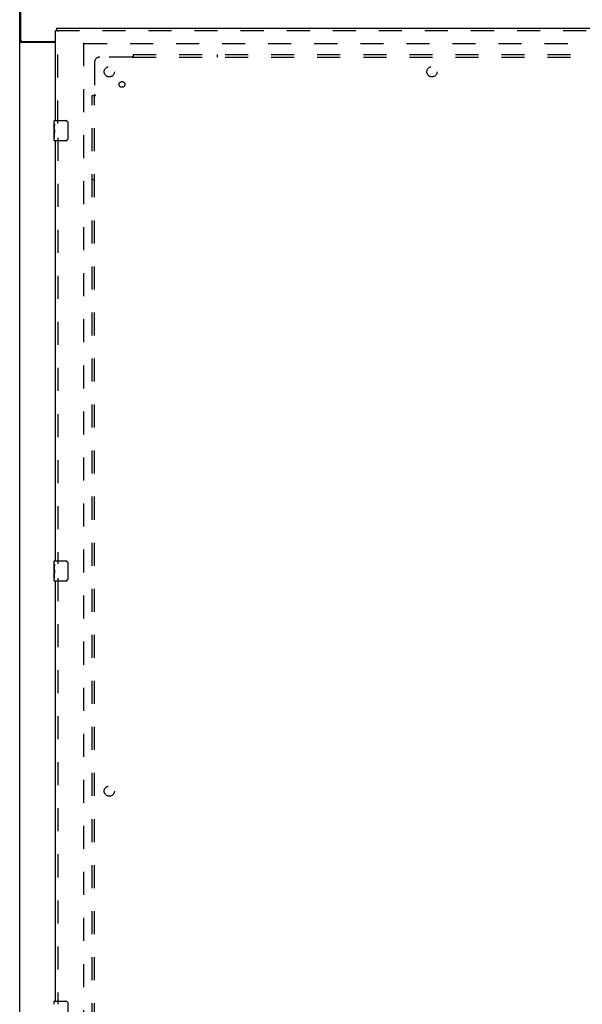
# Model space of a CAD drawing. Header units: inches. Extents: x 0 to 204, y 0 to 132.
# Tile 4 of 113: x 55 to 83, y 39 to 87. Entities that reach past the tile are written whole.
import ezdxf

# ---------------------------------------------------------------- set-up
doc = ezdxf.new("R2010")
doc.units = ezdxf.units.IN
doc.header["$LTSCALE"] = 11.243375
doc.header["$MEASUREMENT"] = 0
doc.linetypes.add('HIDDEN', pattern=[0.2, 0.1, -0.1])
doc.layers.get('0').update_dxf_attribs({"linetype": 'CONTINUOUS'})
for name, color, linetype in [('DEFAULT_2', 8, 'HIDDEN'), ('DOOR_ASSEMBLY', 7, 'CONTINUOUS'), ('SUBPANEL', 7, 'CONTINUOUS')]:
    doc.layers.add(name, color=color, linetype=linetype)

msp = doc.modelspace()

# ---------------------------------------------------------------- linework, layer by layer
at = {"color": 3, "linetype": 'Continuous'}
for p, q in [((55.351, 9.394), (55.351, 89.186)), ((55.403, 85.954), (55.403, 89.29)), ((57.101, 85.842), (55.421, 85.842)), ((55.463, 85.894), (57.101, 85.894))]:
    msp.add_line(p, q, dxfattribs=at)
for points in [[(55.395, 85.854), (55.387, 85.856), (55.383, 85.858), (55.379, 85.859), (55.375, 85.86), (55.372, 85.862), (55.369, 85.863), (55.366, 85.864), (55.363, 85.866), (55.36, 85.868), (55.358, 85.869), (55.356, 85.871), (55.355, 85.873), (55.354, 85.875), (55.353, 85.876), (55.352, 85.878), (55.351, 85.88), (55.351, 85.882)], [(55.421, 85.842), (55.419, 85.843), (55.417, 85.845), (55.414, 85.846), (55.411, 85.848), (55.407, 85.849), (55.403, 85.851), (55.399, 85.852), (55.395, 85.854)]]:
    msp.add_lwpolyline(points, dxfattribs=at)
msp.add_arc((55.463, 85.954), 0.06, 180, 270, dxfattribs=at)
at = {"layer": 'DEFAULT_2', "color": 8, "linetype": 'HIDDEN'}
for p, q in [((58.476, 12.738), (58.476, 85.842)), ((58.49, 85.79), (92.462, 85.79))]:
    msp.add_line(p, q, dxfattribs=at)
at = {"layer": 'DOOR_ASSEMBLY', "color": 3, "linetype": 'Continuous'}
for p, q in [((57.101, 82.04), (57.101, 86.436)), ((57.143, 86.54), (93.247, 86.54)), ((57.101, 60.54), (57.101, 81.04)), ((57.101, 39.04), (57.101, 59.54))]:
    msp.add_line(p, q, dxfattribs=at)
at = {"layer": 'DOOR_ASSEMBLY', "color": 7, "linetype": 'Continuous'}
for p, q in [((57.101, 86.436), (57.143, 86.436)), ((57.143, 86.54), (57.143, 86.436)), ((57.041, 81.879), (57.041, 82.025)), ((57.041, 81.621), (57.041, 81.878)), ((57.047, 81.823), (57.041, 81.823)), ((57.048, 81.655), (57.048, 81.791)), ((57.056, 82.04), (57.596, 82.04)), ((57.696, 81.94), (57.696, 81.14)), ((57.041, 81.655), (57.048, 81.655)), ((57.041, 81.055), (57.041, 81.618)), ((57.043, 81.592), (57.041, 81.592)), ((57.041, 81.46), (57.047, 81.46)), ((57.041, 81.424), (57.048, 81.424)), ((57.041, 81.361), (57.048, 81.361)), ((57.043, 81.594), (57.045, 81.572)), ((57.048, 81.194), (57.048, 81.424)), ((57.041, 81.194), (57.048, 81.194)), ((57.596, 81.04), (57.056, 81.04)), ((57.041, 60.379), (57.041, 60.525)), ((57.041, 60.121), (57.041, 60.378)), ((57.047, 60.323), (57.041, 60.323)), ((57.041, 60.155), (57.048, 60.155)), ((57.041, 59.555), (57.041, 60.118)), ((57.048, 60.155), (57.048, 60.291)), ((57.056, 60.54), (57.596, 60.54)), ((57.696, 60.44), (57.696, 59.64)), ((57.043, 60.092), (57.041, 60.092)), ((57.041, 59.96), (57.047, 59.96)), ((57.041, 59.924), (57.048, 59.924)), ((57.041, 59.861), (57.048, 59.861)), ((57.041, 59.694), (57.048, 59.694)), ((57.043, 60.094), (57.045, 60.072)), ((57.048, 59.694), (57.048, 59.924)), ((57.596, 59.54), (57.056, 59.54)), ((57.041, 38.879), (57.041, 39.025)), ((57.056, 39.04), (57.596, 39.04)), ((57.696, 38.94), (57.696, 38.14))]:
    msp.add_line(p, q, dxfattribs=at)
at = {"layer": 'DOOR_ASSEMBLY', "color": 8, "linetype": 'HIDDEN'}
for p, q in [((57.143, 86.436), (93.247, 86.436)), ((57.205, 81.885), (57.205, 86.436)), ((57.205, 81.195), (57.205, 60.385)), ((57.205, 59.695), (57.205, 38.885))]:
    msp.add_line(p, q, dxfattribs=at)
at = {"layer": 'DOOR_ASSEMBLY', "color": 7, "linetype": 'Continuous'}
for points in [[(57.041, 81.879), (57.041, 81.875), (57.042, 81.871), (57.042, 81.865), (57.044, 81.852)], [(57.044, 81.852), (57.045, 81.844), (57.046, 81.836), (57.047, 81.828)], [(57.047, 81.828), (57.047, 81.819), (57.048, 81.81), (57.048, 81.8), (57.048, 81.791)], [(57.69, 81.976), (57.692, 81.97), (57.693, 81.964), (57.695, 81.958), (57.695, 81.952), (57.696, 81.946), (57.696, 81.94)], [(57.041, 81.621), (57.041, 81.613), (57.042, 81.604), (57.043, 81.594)], [(57.045, 81.572), (57.046, 81.56), (57.046, 81.548), (57.047, 81.536), (57.048, 81.523), (57.048, 81.51), (57.048, 81.498), (57.048, 81.485), (57.048, 81.472), (57.047, 81.459), (57.046, 81.447), (57.046, 81.435)], [(57.696, 81.14), (57.696, 81.133), (57.695, 81.127), (57.695, 81.121), (57.693, 81.115), (57.692, 81.109), (57.69, 81.103)], [(57.041, 60.379), (57.041, 60.375), (57.042, 60.371), (57.042, 60.365), (57.044, 60.352)], [(57.041, 60.121), (57.041, 60.113), (57.042, 60.104), (57.043, 60.094)], [(57.044, 60.352), (57.045, 60.344), (57.046, 60.336), (57.047, 60.328)], [(57.047, 60.328), (57.047, 60.319), (57.048, 60.31), (57.048, 60.3), (57.048, 60.291)], [(57.69, 60.476), (57.692, 60.47), (57.693, 60.464), (57.695, 60.458), (57.695, 60.452), (57.696, 60.446), (57.696, 60.44)], [(57.045, 60.072), (57.046, 60.06), (57.046, 60.048), (57.047, 60.036), (57.048, 60.023), (57.048, 60.01), (57.048, 59.998), (57.048, 59.985), (57.048, 59.972), (57.047, 59.959), (57.046, 59.947), (57.046, 59.935)], [(57.696, 59.64), (57.696, 59.633), (57.695, 59.627), (57.695, 59.621), (57.693, 59.615), (57.692, 59.609), (57.69, 59.603)], [(57.69, 38.976), (57.692, 38.97), (57.693, 38.964), (57.695, 38.958), (57.695, 38.952), (57.696, 38.946), (57.696, 38.94)]]:
    msp.add_lwpolyline(points, dxfattribs=at)
for centre, radius, start, end in [((57.056, 82.025), 0.015, 90, 180), ((57.596, 81.94), 0.1, 21.1999, 90), ((57.056, 81.055), 0.015, 180, 270), ((57.596, 81.14), 0.1, 270, 338.7946), ((57.056, 60.525), 0.015, 90, 180), ((57.596, 60.44), 0.1, 21.1999, 90), ((57.056, 59.555), 0.015, 180, 270), ((57.596, 59.64), 0.1, 270, 338.7946), ((57.056, 39.025), 0.015, 90, 180), ((57.596, 38.94), 0.1, 21.1999, 90)]:
    msp.add_arc(centre, radius, start, end, dxfattribs=at)
for centre in [(57.304, 81.456), (57.304, 59.956)]:
    msp.add_ellipse(centre, major_axis=(0.263, 0), ratio=0.432808, start_param=-3.141593, end_param=-2.961605, dxfattribs=at)
at = {"layer": 'SUBPANEL', "color": 8, "linetype": 'HIDDEN'}
for p, q in [((60.847, 85.133), (59.258, 85.133)), ((60.866, 85.152), (60.859, 85.146)), ((60.883, 85.258), (60.883, 85.172)), ((60.883, 85.258), (90.07, 85.258)), ((60.883, 85.172), (60.883, 85.092)), ((60.883, 85.133), (90.07, 85.133)), ((65.008, 85.133), (65.008, 85.258)), ((59.008, 84.883), (59.008, 83.294)), ((58.883, 15.321), (58.883, 83.258)), ((58.883, 83.258), (58.969, 83.258)), ((58.969, 83.258), (59.048, 83.258)), ((59.008, 15.321), (59.008, 83.258)), ((59.008, 79.133), (58.883, 79.133))]:
    msp.add_line(p, q, dxfattribs=at)
for points in [[(60.859, 85.146), (60.857, 85.144), (60.855, 85.142), (60.854, 85.14), (60.852, 85.138), (60.85, 85.136), (60.849, 85.135), (60.847, 85.133)], [(60.86, 85.114), (60.857, 85.119), (60.856, 85.121), (60.854, 85.123), (60.853, 85.126), (60.852, 85.128), (60.85, 85.13), (60.849, 85.132), (60.847, 85.133)], [(60.883, 85.092), (60.881, 85.093), (60.879, 85.094), (60.877, 85.095), (60.876, 85.096), (60.874, 85.097), (60.873, 85.098), (60.871, 85.099), (60.87, 85.101), (60.868, 85.102), (60.867, 85.104), (60.865, 85.106), (60.864, 85.108), (60.863, 85.11), (60.861, 85.112), (60.86, 85.114)], [(60.883, 85.172), (60.881, 85.17), (60.879, 85.168), (60.878, 85.166), (60.876, 85.164), (60.875, 85.162), (60.873, 85.16), (60.872, 85.158), (60.87, 85.157), (60.869, 85.155), (60.867, 85.154), (60.866, 85.152)], [(58.969, 83.258), (58.971, 83.26), (58.973, 83.262), (58.975, 83.263), (58.977, 83.265), (58.979, 83.266), (58.981, 83.268), (58.983, 83.269), (58.984, 83.271), (58.986, 83.272), (58.987, 83.274), (58.989, 83.275)], [(58.989, 83.275), (58.995, 83.282), (58.997, 83.284), (58.999, 83.286), (59.001, 83.287), (59.003, 83.289), (59.004, 83.291), (59.006, 83.292), (59.008, 83.294)], [(59.022, 83.284), (59.02, 83.285), (59.018, 83.286), (59.015, 83.288), (59.013, 83.289), (59.011, 83.291), (59.009, 83.292), (59.008, 83.294)], [(59.048, 83.258), (59.048, 83.26), (59.047, 83.262), (59.046, 83.263), (59.045, 83.265), (59.044, 83.267), (59.043, 83.268), (59.042, 83.27), (59.04, 83.271), (59.038, 83.273), (59.037, 83.274), (59.035, 83.275), (59.033, 83.277), (59.031, 83.278), (59.029, 83.279), (59.027, 83.281), (59.022, 83.284)]]:
    msp.add_lwpolyline(points, dxfattribs=at)
for centre, radius in [((59.726, 84.415), 0.25), ((75.476, 84.415), 0.25), ((60.345, 83.796), 0.141), ((59.726, 49.29), 0.25)]:
    msp.add_circle(centre, radius, dxfattribs=at)
msp.add_arc((59.258, 84.883), 0.25, 90, 180, dxfattribs=at)

doc.saveas('drawing.dxf')
